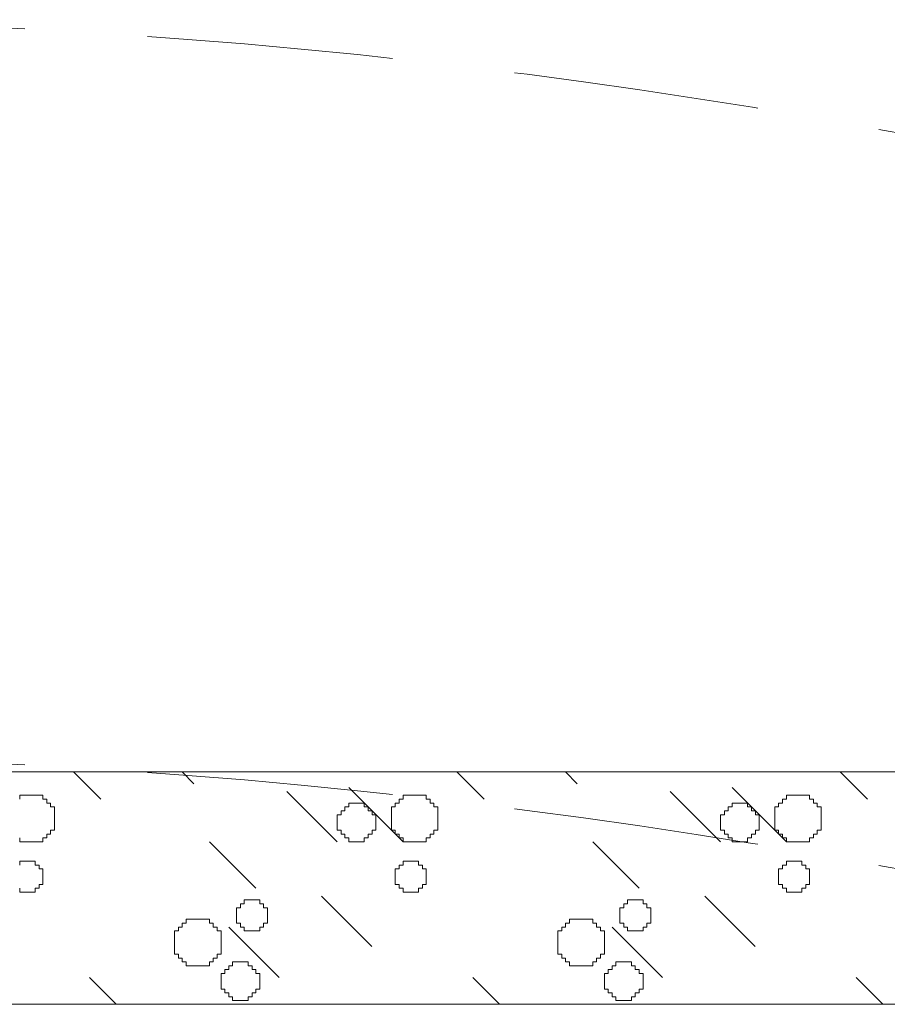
# Model space of a CAD drawing. Header units: millimetres. Extents: x -2274 to 12297, y -16157 to 26321.
# Tile 207 of 256: x -1513 to -1468, y -32 to 19. Entities that reach past the tile are written whole.
import ezdxf

# ---------------------------------------------------------------- set-up
doc = ezdxf.new("R2010")
doc.units = ezdxf.units.MM
doc.linetypes.add('DASHED', pattern=[19.05, 12.7, -6.35])
for name, color, linetype in [('- niebieska cienka - izolacja', 120, 'Continuous'), ('-LI-WIDOK', 2, 'Continuous'), ('PROJEKTOWANE', 5, 'Continuous')]:
    doc.layers.add(name, color=color, linetype=linetype)

msp = doc.modelspace()

# ---------------------------------------------------------------- linework, layer by layer
at = {"layer": '- niebieska cienka - izolacja', "color": 253, "linetype": 'Continuous', "lineweight": 13}
for p, q in [((-1510.007, -20), (-1508.595, -21.412)), ((-1510.007, -20), (-1508.595, -21.412)), ((-1504.407, -20), (-1503.797, -20.61)), ((-1504.407, -20), (-1503.797, -20.61)), ((-1490.207, -20), (-1488.795, -21.412)), ((-1490.207, -20), (-1488.795, -21.412)), ((-1484.607, -20), (-1483.997, -20.61)), ((-1484.607, -20), (-1483.997, -20.61)), ((-1470.407, -20), (-1468.995, -21.412)), ((-1470.407, -20), (-1468.995, -21.412)), ((-1495.795, -20.812), (-1492.995, -23.612)), ((-1495.795, -20.812), (-1492.995, -23.612)), ((-1475.995, -20.812), (-1473.195, -23.612)), ((-1475.995, -20.812), (-1473.195, -23.612)), ((-1512.795, -21.411), (-1512.795, -21.211)), ((-1512.795, -21.211), (-1512.595, -21.211)), ((-1512.595, -21.211), (-1512.395, -21.211)), ((-1512.395, -21.211), (-1512.195, -21.211)), ((-1512.195, -21.211), (-1511.995, -21.211)), ((-1511.995, -21.211), (-1511.795, -21.211)), ((-1511.795, -21.211), (-1511.595, -21.211)), ((-1511.595, -21.411), (-1511.595, -21.211)), ((-1498.997, -21.01), (-1496.397, -23.61)), ((-1498.997, -21.01), (-1496.397, -23.61)), ((-1492.995, -21.411), (-1492.995, -21.211)), ((-1492.995, -21.211), (-1492.795, -21.211)), ((-1492.795, -21.211), (-1492.595, -21.211)), ((-1492.595, -21.211), (-1492.395, -21.211)), ((-1492.395, -21.211), (-1492.195, -21.211)), ((-1492.195, -21.211), (-1491.995, -21.211)), ((-1491.995, -21.211), (-1491.795, -21.211)), ((-1491.795, -21.411), (-1491.795, -21.211)), ((-1479.197, -21.01), (-1476.597, -23.61)), ((-1479.197, -21.01), (-1476.597, -23.61)), ((-1473.195, -21.411), (-1473.195, -21.211)), ((-1473.195, -21.211), (-1472.995, -21.211)), ((-1472.995, -21.211), (-1472.795, -21.211)), ((-1472.795, -21.211), (-1472.595, -21.211)), ((-1472.595, -21.211), (-1472.395, -21.211)), ((-1472.395, -21.211), (-1472.195, -21.211)), ((-1472.195, -21.211), (-1471.995, -21.211)), ((-1471.995, -21.411), (-1471.995, -21.211)), ((-1511.595, -21.411), (-1511.395, -21.411)), ((-1511.395, -21.611), (-1511.395, -21.411)), ((-1511.395, -21.611), (-1511.195, -21.611)), ((-1511.195, -21.811), (-1511.195, -21.611)), ((-1511.195, -21.811), (-1510.995, -21.811)), ((-1510.995, -22.011), (-1510.995, -21.811)), ((-1495.995, -21.811), (-1495.795, -21.811)), ((-1495.995, -22.011), (-1495.995, -21.811)), ((-1495.795, -21.611), (-1495.595, -21.611)), ((-1495.795, -21.811), (-1495.795, -21.611)), ((-1495.595, -21.611), (-1495.395, -21.611)), ((-1495.395, -21.611), (-1495.195, -21.611)), ((-1495.195, -21.611), (-1494.995, -21.611)), ((-1494.995, -21.811), (-1494.995, -21.611)), ((-1494.995, -21.811), (-1494.795, -21.811)), ((-1494.795, -22.011), (-1494.795, -21.811)), ((-1493.595, -22.011), (-1493.595, -21.811)), ((-1493.595, -21.811), (-1493.395, -21.811)), ((-1493.395, -21.811), (-1493.395, -21.611)), ((-1493.395, -21.611), (-1493.195, -21.611)), ((-1493.195, -21.611), (-1493.195, -21.411)), ((-1493.195, -21.411), (-1492.995, -21.411)), ((-1491.795, -21.411), (-1491.595, -21.411)), ((-1491.595, -21.611), (-1491.595, -21.411)), ((-1491.595, -21.611), (-1491.395, -21.611)), ((-1491.395, -21.811), (-1491.395, -21.611)), ((-1491.395, -21.811), (-1491.195, -21.811)), ((-1491.195, -22.011), (-1491.195, -21.811)), ((-1476.195, -21.811), (-1475.995, -21.811)), ((-1476.195, -22.011), (-1476.195, -21.811)), ((-1475.995, -21.611), (-1475.795, -21.611)), ((-1475.995, -21.811), (-1475.995, -21.611)), ((-1475.795, -21.611), (-1475.595, -21.611)), ((-1475.595, -21.611), (-1475.395, -21.611)), ((-1475.395, -21.611), (-1475.195, -21.611)), ((-1475.195, -21.811), (-1475.195, -21.611)), ((-1475.195, -21.811), (-1474.995, -21.811)), ((-1474.995, -22.011), (-1474.995, -21.811)), ((-1473.795, -22.011), (-1473.795, -21.811)), ((-1473.795, -21.811), (-1473.595, -21.811)), ((-1473.595, -21.811), (-1473.595, -21.611)), ((-1473.595, -21.611), (-1473.395, -21.611)), ((-1473.395, -21.611), (-1473.395, -21.411)), ((-1473.395, -21.411), (-1473.195, -21.411)), ((-1471.995, -21.411), (-1471.795, -21.411)), ((-1471.795, -21.611), (-1471.795, -21.411)), ((-1471.795, -21.611), (-1471.595, -21.611)), ((-1471.595, -21.811), (-1471.595, -21.611)), ((-1471.595, -21.811), (-1471.395, -21.811)), ((-1471.395, -22.011), (-1471.395, -21.811)), ((-1510.995, -22.211), (-1510.995, -22.011)), ((-1510.995, -22.411), (-1510.995, -22.211)), ((-1496.395, -22.211), (-1496.195, -22.211)), ((-1496.395, -22.411), (-1496.395, -22.211)), ((-1496.195, -22.211), (-1496.195, -22.011)), ((-1496.195, -22.011), (-1495.995, -22.011)), ((-1494.795, -22.011), (-1494.595, -22.011)), ((-1494.595, -22.211), (-1494.595, -22.011)), ((-1494.595, -22.211), (-1494.395, -22.211)), ((-1494.395, -22.411), (-1494.395, -22.211)), ((-1493.595, -22.211), (-1493.595, -22.011)), ((-1493.595, -22.411), (-1493.595, -22.211)), ((-1491.195, -22.211), (-1491.195, -22.011)), ((-1491.195, -22.411), (-1491.195, -22.211)), ((-1476.595, -22.211), (-1476.395, -22.211)), ((-1476.595, -22.411), (-1476.595, -22.211)), ((-1476.395, -22.211), (-1476.395, -22.011)), ((-1476.395, -22.011), (-1476.195, -22.011)), ((-1474.995, -22.011), (-1474.795, -22.011)), ((-1474.795, -22.211), (-1474.795, -22.011)), ((-1474.795, -22.211), (-1474.595, -22.211)), ((-1474.595, -22.411), (-1474.595, -22.211)), ((-1473.795, -22.211), (-1473.795, -22.011)), ((-1473.795, -22.411), (-1473.795, -22.211)), ((-1471.395, -22.211), (-1471.395, -22.011)), ((-1471.395, -22.411), (-1471.395, -22.211)), ((-1510.995, -22.611), (-1510.995, -22.411)), ((-1510.995, -22.811), (-1510.995, -22.611)), ((-1510.995, -23.011), (-1510.995, -22.811)), ((-1496.395, -22.611), (-1496.395, -22.411)), ((-1496.395, -22.811), (-1496.395, -22.611)), ((-1496.395, -23.011), (-1496.395, -22.811)), ((-1494.395, -22.611), (-1494.395, -22.411)), ((-1494.395, -22.811), (-1494.395, -22.611)), ((-1494.395, -23.011), (-1494.395, -22.811)), ((-1493.595, -22.611), (-1493.595, -22.411)), ((-1493.595, -22.811), (-1493.595, -22.611)), ((-1493.595, -23.011), (-1493.595, -22.811)), ((-1491.195, -22.611), (-1491.195, -22.411)), ((-1491.195, -22.811), (-1491.195, -22.611)), ((-1491.195, -23.011), (-1491.195, -22.811)), ((-1476.595, -22.611), (-1476.595, -22.411)), ((-1476.595, -22.811), (-1476.595, -22.611)), ((-1476.595, -23.011), (-1476.595, -22.811)), ((-1474.595, -22.611), (-1474.595, -22.411)), ((-1474.595, -22.811), (-1474.595, -22.611)), ((-1474.595, -23.011), (-1474.595, -22.811)), ((-1473.795, -22.611), (-1473.795, -22.411)), ((-1473.795, -22.811), (-1473.795, -22.611)), ((-1473.795, -23.011), (-1473.795, -22.811)), ((-1471.395, -22.611), (-1471.395, -22.411)), ((-1471.395, -22.811), (-1471.395, -22.611)), ((-1471.395, -23.011), (-1471.395, -22.811)), ((-1511.395, -23.211), (-1511.195, -23.211)), ((-1511.395, -23.411), (-1511.395, -23.211)), ((-1511.195, -23.011), (-1510.995, -23.011)), ((-1511.195, -23.211), (-1511.195, -23.011)), ((-1496.395, -23.011), (-1496.195, -23.011)), ((-1496.195, -23.211), (-1496.195, -23.011)), ((-1496.195, -23.211), (-1495.995, -23.211)), ((-1495.995, -23.411), (-1495.995, -23.211)), ((-1494.795, -23.411), (-1494.795, -23.211)), ((-1494.795, -23.211), (-1494.595, -23.211)), ((-1494.595, -23.211), (-1494.595, -23.011)), ((-1494.595, -23.011), (-1494.395, -23.011)), ((-1493.595, -23.011), (-1493.395, -23.011)), ((-1493.395, -23.211), (-1493.395, -23.011)), ((-1493.395, -23.211), (-1493.195, -23.211)), ((-1493.195, -23.411), (-1493.195, -23.211)), ((-1491.595, -23.211), (-1491.395, -23.211)), ((-1491.595, -23.411), (-1491.595, -23.211)), ((-1491.395, -23.011), (-1491.195, -23.011)), ((-1491.395, -23.211), (-1491.395, -23.011)), ((-1476.595, -23.011), (-1476.395, -23.011)), ((-1476.395, -23.211), (-1476.395, -23.011)), ((-1476.395, -23.211), (-1476.195, -23.211)), ((-1476.195, -23.411), (-1476.195, -23.211)), ((-1474.995, -23.411), (-1474.995, -23.211)), ((-1474.995, -23.211), (-1474.795, -23.211)), ((-1474.795, -23.211), (-1474.795, -23.011)), ((-1474.795, -23.011), (-1474.595, -23.011)), ((-1473.795, -23.011), (-1473.595, -23.011)), ((-1473.595, -23.211), (-1473.595, -23.011)), ((-1473.595, -23.211), (-1473.395, -23.211)), ((-1473.395, -23.411), (-1473.395, -23.211)), ((-1471.795, -23.211), (-1471.595, -23.211)), ((-1471.795, -23.411), (-1471.795, -23.211)), ((-1471.595, -23.011), (-1471.395, -23.011)), ((-1471.595, -23.211), (-1471.595, -23.011)), ((-1512.795, -23.611), (-1512.795, -23.411)), ((-1512.795, -23.611), (-1512.595, -23.611)), ((-1512.595, -23.611), (-1512.395, -23.611)), ((-1512.395, -23.611), (-1512.195, -23.611)), ((-1512.195, -23.611), (-1511.995, -23.611)), ((-1511.995, -23.611), (-1511.795, -23.611)), ((-1511.795, -23.611), (-1511.595, -23.611)), ((-1511.595, -23.411), (-1511.395, -23.411)), ((-1511.595, -23.611), (-1511.595, -23.411)), ((-1502.995, -23.612), (-1500.595, -26.012)), ((-1502.995, -23.612), (-1500.595, -26.012)), ((-1495.995, -23.411), (-1495.795, -23.411)), ((-1495.795, -23.611), (-1495.795, -23.411)), ((-1495.795, -23.611), (-1495.595, -23.611)), ((-1495.595, -23.611), (-1495.395, -23.611)), ((-1495.395, -23.611), (-1495.195, -23.611)), ((-1495.195, -23.611), (-1494.995, -23.611)), ((-1494.995, -23.611), (-1494.995, -23.411)), ((-1494.995, -23.411), (-1494.795, -23.411)), ((-1493.195, -23.411), (-1492.995, -23.411)), ((-1492.995, -23.611), (-1492.995, -23.411)), ((-1492.995, -23.611), (-1492.795, -23.611)), ((-1492.795, -23.611), (-1492.595, -23.611)), ((-1492.595, -23.611), (-1492.395, -23.611)), ((-1492.395, -23.611), (-1492.195, -23.611)), ((-1492.195, -23.611), (-1491.995, -23.611)), ((-1491.995, -23.611), (-1491.795, -23.611)), ((-1491.795, -23.411), (-1491.595, -23.411)), ((-1491.795, -23.611), (-1491.795, -23.411)), ((-1483.195, -23.612), (-1480.795, -26.012)), ((-1483.195, -23.612), (-1480.795, -26.012)), ((-1476.195, -23.411), (-1475.995, -23.411)), ((-1475.995, -23.611), (-1475.995, -23.411)), ((-1475.995, -23.611), (-1475.795, -23.611)), ((-1475.795, -23.611), (-1475.595, -23.611)), ((-1475.595, -23.611), (-1475.395, -23.611)), ((-1475.395, -23.611), (-1475.195, -23.611)), ((-1475.195, -23.611), (-1475.195, -23.411)), ((-1475.195, -23.411), (-1474.995, -23.411)), ((-1473.395, -23.411), (-1473.195, -23.411)), ((-1473.195, -23.611), (-1473.195, -23.411)), ((-1473.195, -23.611), (-1472.995, -23.611)), ((-1472.995, -23.611), (-1472.795, -23.611)), ((-1472.795, -23.611), (-1472.595, -23.611)), ((-1472.595, -23.611), (-1472.395, -23.611)), ((-1472.395, -23.611), (-1472.195, -23.611)), ((-1472.195, -23.611), (-1471.995, -23.611)), ((-1471.995, -23.411), (-1471.795, -23.411)), ((-1471.995, -23.611), (-1471.995, -23.411)), ((-1512.795, -24.811), (-1512.795, -24.611)), ((-1512.795, -24.611), (-1512.595, -24.611)), ((-1512.595, -24.611), (-1512.395, -24.611)), ((-1512.395, -24.611), (-1512.195, -24.611)), ((-1512.195, -24.611), (-1511.995, -24.611)), ((-1511.995, -24.811), (-1511.995, -24.611)), ((-1511.995, -24.811), (-1511.795, -24.811)), ((-1511.795, -25.011), (-1511.795, -24.811)), ((-1493.195, -24.811), (-1492.995, -24.811)), ((-1493.195, -25.011), (-1493.195, -24.811)), ((-1492.995, -24.811), (-1492.995, -24.611)), ((-1492.995, -24.611), (-1492.795, -24.611)), ((-1492.795, -24.611), (-1492.595, -24.611)), ((-1492.595, -24.611), (-1492.395, -24.611)), ((-1492.395, -24.611), (-1492.195, -24.611)), ((-1492.195, -24.811), (-1492.195, -24.611)), ((-1492.195, -24.811), (-1491.995, -24.811)), ((-1491.995, -25.011), (-1491.995, -24.811)), ((-1473.395, -24.811), (-1473.195, -24.811)), ((-1473.395, -25.011), (-1473.395, -24.811)), ((-1473.195, -24.811), (-1473.195, -24.611)), ((-1473.195, -24.611), (-1472.995, -24.611)), ((-1472.995, -24.611), (-1472.795, -24.611)), ((-1472.795, -24.611), (-1472.595, -24.611)), ((-1472.595, -24.611), (-1472.395, -24.611)), ((-1472.395, -24.811), (-1472.395, -24.611)), ((-1472.395, -24.811), (-1472.195, -24.811)), ((-1472.195, -25.011), (-1472.195, -24.811)), ((-1511.795, -25.011), (-1511.595, -25.011)), ((-1511.595, -25.211), (-1511.595, -25.011)), ((-1511.595, -25.411), (-1511.595, -25.211)), ((-1511.595, -25.611), (-1511.595, -25.411)), ((-1493.395, -25.211), (-1493.395, -25.011)), ((-1493.395, -25.011), (-1493.195, -25.011)), ((-1493.395, -25.411), (-1493.395, -25.211)), ((-1493.395, -25.611), (-1493.395, -25.411)), ((-1491.995, -25.011), (-1491.795, -25.011)), ((-1491.795, -25.211), (-1491.795, -25.011)), ((-1491.795, -25.411), (-1491.795, -25.211)), ((-1491.795, -25.611), (-1491.795, -25.411)), ((-1473.595, -25.211), (-1473.595, -25.011)), ((-1473.595, -25.011), (-1473.395, -25.011)), ((-1473.595, -25.411), (-1473.595, -25.211)), ((-1473.595, -25.611), (-1473.595, -25.411)), ((-1472.195, -25.011), (-1471.995, -25.011)), ((-1471.995, -25.211), (-1471.995, -25.011)), ((-1471.995, -25.411), (-1471.995, -25.211)), ((-1471.995, -25.611), (-1471.995, -25.411)), ((-1511.795, -25.811), (-1511.595, -25.811)), ((-1511.795, -26.011), (-1511.795, -25.811)), ((-1511.595, -25.811), (-1511.595, -25.611)), ((-1493.395, -25.811), (-1493.395, -25.611)), ((-1493.395, -25.811), (-1493.195, -25.811)), ((-1493.195, -26.011), (-1493.195, -25.811)), ((-1491.995, -25.811), (-1491.795, -25.811)), ((-1491.995, -26.011), (-1491.995, -25.811)), ((-1491.795, -25.811), (-1491.795, -25.611)), ((-1473.595, -25.811), (-1473.595, -25.611)), ((-1473.595, -25.811), (-1473.395, -25.811)), ((-1473.395, -26.011), (-1473.395, -25.811)), ((-1472.195, -25.811), (-1471.995, -25.811)), ((-1472.195, -26.011), (-1472.195, -25.811)), ((-1471.995, -25.811), (-1471.995, -25.611)), ((-1512.795, -26.211), (-1512.795, -26.011)), ((-1512.795, -26.211), (-1512.595, -26.211)), ((-1512.595, -26.211), (-1512.395, -26.211)), ((-1512.395, -26.211), (-1512.195, -26.211)), ((-1512.195, -26.211), (-1511.995, -26.211)), ((-1511.995, -26.011), (-1511.795, -26.011)), ((-1511.995, -26.211), (-1511.995, -26.011)), ((-1497.197, -26.41), (-1494.597, -29.01)), ((-1497.197, -26.41), (-1494.597, -29.01)), ((-1493.195, -26.011), (-1492.995, -26.011)), ((-1492.995, -26.211), (-1492.995, -26.011)), ((-1492.995, -26.211), (-1492.795, -26.211)), ((-1492.795, -26.211), (-1492.595, -26.211)), ((-1492.595, -26.211), (-1492.395, -26.211)), ((-1492.395, -26.211), (-1492.195, -26.211)), ((-1492.195, -26.011), (-1491.995, -26.011)), ((-1492.195, -26.211), (-1492.195, -26.011)), ((-1477.397, -26.41), (-1474.797, -29.01)), ((-1477.397, -26.41), (-1474.797, -29.01)), ((-1473.395, -26.011), (-1473.195, -26.011)), ((-1473.195, -26.211), (-1473.195, -26.011)), ((-1473.195, -26.211), (-1472.995, -26.211)), ((-1472.995, -26.211), (-1472.795, -26.211)), ((-1472.795, -26.211), (-1472.595, -26.211)), ((-1472.595, -26.211), (-1472.395, -26.211)), ((-1472.395, -26.011), (-1472.195, -26.011)), ((-1472.395, -26.211), (-1472.395, -26.011)), ((-1501.395, -26.811), (-1501.195, -26.811)), ((-1501.395, -27.011), (-1501.395, -26.811)), ((-1501.195, -26.811), (-1501.195, -26.611)), ((-1501.195, -26.611), (-1500.995, -26.611)), ((-1500.995, -26.611), (-1500.795, -26.611)), ((-1500.795, -26.611), (-1500.595, -26.611)), ((-1500.595, -26.611), (-1500.395, -26.611)), ((-1500.395, -26.811), (-1500.395, -26.611)), ((-1500.395, -26.811), (-1500.195, -26.811)), ((-1500.195, -27.011), (-1500.195, -26.811)), ((-1481.595, -26.811), (-1481.395, -26.811)), ((-1481.595, -27.011), (-1481.595, -26.811)), ((-1481.395, -26.811), (-1481.395, -26.611)), ((-1481.395, -26.611), (-1481.195, -26.611)), ((-1481.195, -26.611), (-1480.995, -26.611)), ((-1480.995, -26.611), (-1480.795, -26.611)), ((-1480.795, -26.611), (-1480.595, -26.611)), ((-1480.595, -26.811), (-1480.595, -26.611)), ((-1480.595, -26.811), (-1480.395, -26.811)), ((-1480.395, -27.011), (-1480.395, -26.811)), ((-1501.595, -27.211), (-1501.595, -27.011)), ((-1501.595, -27.011), (-1501.395, -27.011)), ((-1501.595, -27.411), (-1501.595, -27.211)), ((-1501.595, -27.611), (-1501.595, -27.411)), ((-1500.195, -27.011), (-1499.995, -27.011)), ((-1499.995, -27.211), (-1499.995, -27.011)), ((-1499.995, -27.411), (-1499.995, -27.211)), ((-1499.995, -27.611), (-1499.995, -27.411)), ((-1481.795, -27.211), (-1481.795, -27.011)), ((-1481.795, -27.011), (-1481.595, -27.011)), ((-1481.795, -27.411), (-1481.795, -27.211)), ((-1481.795, -27.611), (-1481.795, -27.411)), ((-1480.395, -27.011), (-1480.195, -27.011)), ((-1480.195, -27.211), (-1480.195, -27.011)), ((-1480.195, -27.411), (-1480.195, -27.211)), ((-1480.195, -27.611), (-1480.195, -27.411)), ((-1504.395, -28.011), (-1504.395, -27.811)), ((-1504.395, -27.811), (-1504.195, -27.811)), ((-1504.195, -27.811), (-1504.195, -27.611)), ((-1504.195, -27.611), (-1503.995, -27.611)), ((-1503.995, -27.611), (-1503.795, -27.611)), ((-1503.795, -27.611), (-1503.595, -27.611)), ((-1503.595, -27.611), (-1503.395, -27.611)), ((-1503.395, -27.611), (-1503.195, -27.611)), ((-1503.195, -27.611), (-1502.995, -27.611)), ((-1502.995, -27.811), (-1502.995, -27.611)), ((-1502.995, -27.811), (-1502.795, -27.811)), ((-1502.795, -28.011), (-1502.795, -27.811)), ((-1501.595, -27.811), (-1501.595, -27.611)), ((-1501.595, -27.811), (-1501.395, -27.811)), ((-1501.395, -28.011), (-1501.395, -27.811)), ((-1500.195, -27.811), (-1499.995, -27.811)), ((-1500.195, -28.011), (-1500.195, -27.811)), ((-1499.995, -27.811), (-1499.995, -27.611)), ((-1484.595, -28.011), (-1484.595, -27.811)), ((-1484.595, -27.811), (-1484.395, -27.811)), ((-1484.395, -27.811), (-1484.395, -27.611)), ((-1484.395, -27.611), (-1484.195, -27.611)), ((-1484.195, -27.611), (-1483.995, -27.611)), ((-1483.995, -27.611), (-1483.795, -27.611)), ((-1483.795, -27.611), (-1483.595, -27.611)), ((-1483.595, -27.611), (-1483.395, -27.611)), ((-1483.395, -27.611), (-1483.195, -27.611)), ((-1483.195, -27.811), (-1483.195, -27.611)), ((-1483.195, -27.811), (-1482.995, -27.811)), ((-1482.995, -28.011), (-1482.995, -27.811)), ((-1481.795, -27.811), (-1481.795, -27.611)), ((-1481.795, -27.811), (-1481.595, -27.811)), ((-1481.595, -28.011), (-1481.595, -27.811)), ((-1480.395, -27.811), (-1480.195, -27.811)), ((-1480.395, -28.011), (-1480.395, -27.811)), ((-1480.195, -27.811), (-1480.195, -27.611)), ((-1504.795, -28.411), (-1504.795, -28.211)), ((-1504.795, -28.211), (-1504.595, -28.211)), ((-1504.795, -28.611), (-1504.795, -28.411)), ((-1504.595, -28.211), (-1504.595, -28.011)), ((-1504.595, -28.011), (-1504.395, -28.011)), ((-1502.795, -28.011), (-1502.595, -28.011)), ((-1502.595, -28.211), (-1502.595, -28.011)), ((-1502.595, -28.211), (-1502.395, -28.211)), ((-1502.395, -28.411), (-1502.395, -28.211)), ((-1502.395, -28.611), (-1502.395, -28.411)), ((-1501.997, -28.01), (-1499.397, -30.61)), ((-1501.997, -28.01), (-1499.397, -30.61)), ((-1501.395, -28.011), (-1501.195, -28.011)), ((-1501.195, -28.211), (-1501.195, -28.011)), ((-1501.195, -28.211), (-1500.995, -28.211)), ((-1500.995, -28.211), (-1500.795, -28.211)), ((-1500.795, -28.211), (-1500.595, -28.211)), ((-1500.595, -28.211), (-1500.395, -28.211)), ((-1500.395, -28.011), (-1500.195, -28.011)), ((-1500.395, -28.211), (-1500.395, -28.011)), ((-1484.995, -28.411), (-1484.995, -28.211)), ((-1484.995, -28.211), (-1484.795, -28.211)), ((-1484.995, -28.611), (-1484.995, -28.411)), ((-1484.795, -28.211), (-1484.795, -28.011)), ((-1484.795, -28.011), (-1484.595, -28.011)), ((-1482.995, -28.011), (-1482.795, -28.011)), ((-1482.795, -28.211), (-1482.795, -28.011)), ((-1482.795, -28.211), (-1482.595, -28.211)), ((-1482.595, -28.411), (-1482.595, -28.211)), ((-1482.595, -28.611), (-1482.595, -28.411)), ((-1482.197, -28.01), (-1479.597, -30.61)), ((-1482.197, -28.01), (-1479.597, -30.61)), ((-1481.595, -28.011), (-1481.395, -28.011)), ((-1481.395, -28.211), (-1481.395, -28.011)), ((-1481.395, -28.211), (-1481.195, -28.211)), ((-1481.195, -28.211), (-1480.995, -28.211)), ((-1480.995, -28.211), (-1480.795, -28.211)), ((-1480.795, -28.211), (-1480.595, -28.211)), ((-1480.595, -28.011), (-1480.395, -28.011)), ((-1480.595, -28.211), (-1480.595, -28.011)), ((-1504.795, -28.811), (-1504.795, -28.611)), ((-1504.795, -29.011), (-1504.795, -28.811)), ((-1502.395, -28.811), (-1502.395, -28.611)), ((-1502.395, -29.011), (-1502.395, -28.811)), ((-1484.995, -28.811), (-1484.995, -28.611)), ((-1484.995, -29.011), (-1484.995, -28.811)), ((-1482.595, -28.811), (-1482.595, -28.611)), ((-1482.595, -29.011), (-1482.595, -28.811)), ((-1504.795, -29.211), (-1504.795, -29.011)), ((-1504.795, -29.411), (-1504.795, -29.211)), ((-1504.795, -29.411), (-1504.595, -29.411)), ((-1504.595, -29.611), (-1504.595, -29.411)), ((-1502.595, -29.411), (-1502.395, -29.411)), ((-1502.595, -29.611), (-1502.595, -29.411)), ((-1502.395, -29.211), (-1502.395, -29.011)), ((-1502.395, -29.411), (-1502.395, -29.211)), ((-1484.995, -29.211), (-1484.995, -29.011)), ((-1484.995, -29.411), (-1484.995, -29.211)), ((-1484.995, -29.411), (-1484.795, -29.411)), ((-1484.795, -29.611), (-1484.795, -29.411)), ((-1482.795, -29.411), (-1482.595, -29.411)), ((-1482.795, -29.611), (-1482.795, -29.411)), ((-1482.595, -29.211), (-1482.595, -29.011)), ((-1482.595, -29.411), (-1482.595, -29.211)), ((-1504.595, -29.611), (-1504.395, -29.611)), ((-1504.395, -29.811), (-1504.395, -29.611)), ((-1504.395, -29.811), (-1504.195, -29.811)), ((-1504.195, -30.011), (-1504.195, -29.811)), ((-1502.995, -29.811), (-1502.795, -29.811)), ((-1502.995, -30.011), (-1502.995, -29.811)), ((-1502.795, -29.611), (-1502.595, -29.611)), ((-1502.795, -29.811), (-1502.795, -29.611)), ((-1501.795, -29.811), (-1501.595, -29.811)), ((-1501.795, -30.011), (-1501.795, -29.811)), ((-1501.595, -29.811), (-1501.395, -29.811)), ((-1501.395, -29.811), (-1501.195, -29.811)), ((-1501.195, -29.811), (-1500.995, -29.811)), ((-1500.995, -30.011), (-1500.995, -29.811)), ((-1484.795, -29.611), (-1484.595, -29.611)), ((-1484.595, -29.811), (-1484.595, -29.611)), ((-1484.595, -29.811), (-1484.395, -29.811)), ((-1484.395, -30.011), (-1484.395, -29.811)), ((-1483.195, -29.811), (-1482.995, -29.811)), ((-1483.195, -30.011), (-1483.195, -29.811)), ((-1482.995, -29.611), (-1482.795, -29.611)), ((-1482.995, -29.811), (-1482.995, -29.611)), ((-1481.995, -29.811), (-1481.795, -29.811)), ((-1481.995, -30.011), (-1481.995, -29.811)), ((-1481.795, -29.811), (-1481.595, -29.811)), ((-1481.595, -29.811), (-1481.395, -29.811)), ((-1481.395, -29.811), (-1481.195, -29.811)), ((-1481.195, -30.011), (-1481.195, -29.811)), ((-1504.195, -30.011), (-1503.995, -30.011)), ((-1503.995, -30.011), (-1503.795, -30.011)), ((-1503.795, -30.011), (-1503.595, -30.011)), ((-1503.595, -30.011), (-1503.395, -30.011)), ((-1503.395, -30.011), (-1503.195, -30.011)), ((-1503.195, -30.011), (-1502.995, -30.011)), ((-1502.395, -30.411), (-1502.195, -30.411)), ((-1502.395, -30.611), (-1502.395, -30.411)), ((-1502.195, -30.411), (-1502.195, -30.211)), ((-1502.195, -30.211), (-1501.995, -30.211)), ((-1501.995, -30.011), (-1501.795, -30.011)), ((-1501.995, -30.211), (-1501.995, -30.011)), ((-1500.995, -30.011), (-1500.795, -30.011)), ((-1500.795, -30.211), (-1500.795, -30.011)), ((-1500.795, -30.211), (-1500.595, -30.211)), ((-1500.595, -30.411), (-1500.595, -30.211)), ((-1500.595, -30.411), (-1500.395, -30.411)), ((-1500.395, -30.611), (-1500.395, -30.411)), ((-1484.395, -30.011), (-1484.195, -30.011)), ((-1484.195, -30.011), (-1483.995, -30.011)), ((-1483.995, -30.011), (-1483.795, -30.011)), ((-1483.795, -30.011), (-1483.595, -30.011)), ((-1483.595, -30.011), (-1483.395, -30.011)), ((-1483.395, -30.011), (-1483.195, -30.011)), ((-1482.595, -30.411), (-1482.395, -30.411)), ((-1482.595, -30.611), (-1482.595, -30.411)), ((-1482.395, -30.411), (-1482.395, -30.211)), ((-1482.395, -30.211), (-1482.195, -30.211)), ((-1482.195, -30.011), (-1481.995, -30.011)), ((-1482.195, -30.211), (-1482.195, -30.011)), ((-1481.195, -30.011), (-1480.995, -30.011)), ((-1480.995, -30.211), (-1480.995, -30.011)), ((-1480.995, -30.211), (-1480.795, -30.211)), ((-1480.795, -30.411), (-1480.795, -30.211)), ((-1480.795, -30.411), (-1480.595, -30.411)), ((-1480.595, -30.611), (-1480.595, -30.411)), ((-1509.195, -30.612), (-1507.807, -32)), ((-1509.195, -30.612), (-1507.807, -32)), ((-1502.395, -30.811), (-1502.395, -30.611)), ((-1502.395, -31.011), (-1502.395, -30.811)), ((-1500.395, -30.811), (-1500.395, -30.611)), ((-1500.395, -31.011), (-1500.395, -30.811)), ((-1489.395, -30.612), (-1488.007, -32)), ((-1489.395, -30.612), (-1488.007, -32)), ((-1482.595, -30.811), (-1482.595, -30.611)), ((-1482.595, -31.011), (-1482.595, -30.811)), ((-1480.595, -30.811), (-1480.595, -30.611)), ((-1480.595, -31.011), (-1480.595, -30.811)), ((-1469.595, -30.612), (-1468.207, -32)), ((-1469.595, -30.612), (-1468.207, -32)), ((-1502.395, -31.211), (-1502.395, -31.011)), ((-1502.395, -31.211), (-1502.195, -31.211)), ((-1502.195, -31.411), (-1502.195, -31.211)), ((-1502.195, -31.411), (-1501.995, -31.411)), ((-1501.995, -31.611), (-1501.995, -31.411)), ((-1500.795, -31.611), (-1500.795, -31.411)), ((-1500.795, -31.411), (-1500.595, -31.411)), ((-1500.595, -31.411), (-1500.595, -31.211)), ((-1500.595, -31.211), (-1500.395, -31.211)), ((-1500.395, -31.211), (-1500.395, -31.011)), ((-1482.595, -31.211), (-1482.595, -31.011)), ((-1482.595, -31.211), (-1482.395, -31.211)), ((-1482.395, -31.411), (-1482.395, -31.211)), ((-1482.395, -31.411), (-1482.195, -31.411)), ((-1482.195, -31.611), (-1482.195, -31.411)), ((-1480.995, -31.611), (-1480.995, -31.411)), ((-1480.995, -31.411), (-1480.795, -31.411)), ((-1480.795, -31.411), (-1480.795, -31.211)), ((-1480.795, -31.211), (-1480.595, -31.211)), ((-1480.595, -31.211), (-1480.595, -31.011)), ((-1501.995, -31.611), (-1501.795, -31.611)), ((-1501.795, -31.811), (-1501.795, -31.611)), ((-1501.795, -31.811), (-1501.595, -31.811)), ((-1501.595, -31.811), (-1501.395, -31.811)), ((-1501.395, -31.811), (-1501.195, -31.811)), ((-1501.195, -31.811), (-1500.995, -31.811)), ((-1500.995, -31.811), (-1500.995, -31.611)), ((-1500.995, -31.611), (-1500.795, -31.611)), ((-1482.195, -31.611), (-1481.995, -31.611)), ((-1481.995, -31.811), (-1481.995, -31.611)), ((-1481.995, -31.811), (-1481.795, -31.811)), ((-1481.795, -31.811), (-1481.595, -31.811)), ((-1481.595, -31.811), (-1481.395, -31.811)), ((-1481.395, -31.811), (-1481.195, -31.811)), ((-1481.195, -31.811), (-1481.195, -31.611)), ((-1481.195, -31.611), (-1480.995, -31.611))]:
    msp.add_line(p, q, dxfattribs=at)
at = {"layer": '-LI-WIDOK', "color": 253, "linetype": 'DASHED', "lineweight": 13}
for centre in [(-1530.5, -324.551), (-1530.5, -362.551)]:
    msp.add_arc(centre, 343.385, 74.28614, 105.71386, dxfattribs=at)
at = {"layer": 'PROJEKTOWANE', "color": 253, "lineweight": 13}
for p, q in [((-1623.5, -20), (-1437.5, -20)), ((-1623.5, -32), (-1437.5, -32))]:
    msp.add_line(p, q, dxfattribs=at)

doc.saveas('drawing.dxf')
